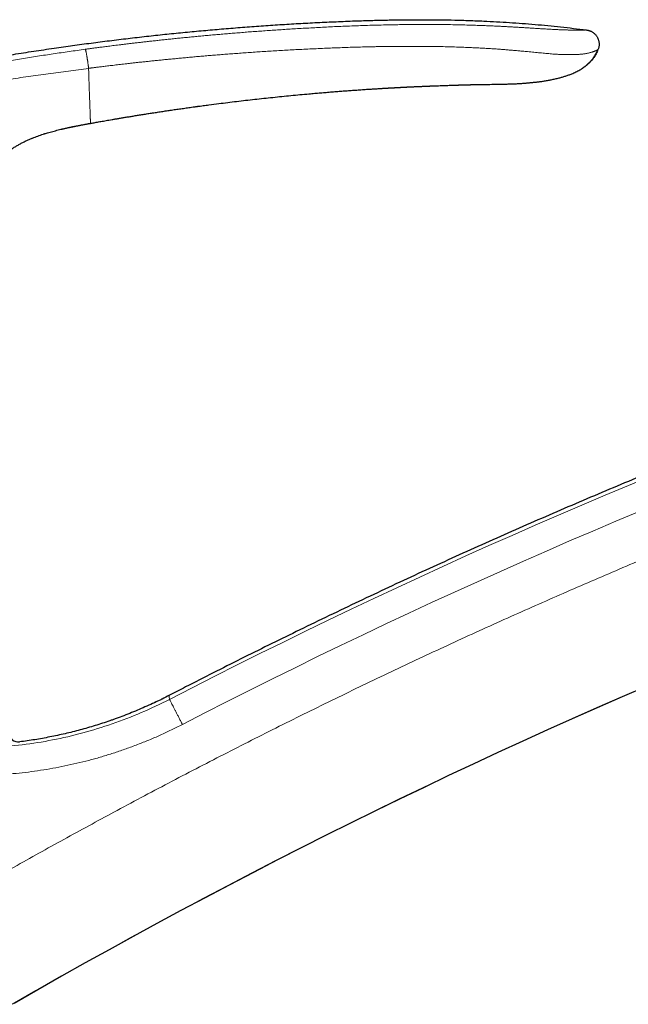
# Model space of a CAD drawing. Header units: millimetres. Extents: x 8 to 961, y 12 to 886.
# Tile 56 of 59: x 764 to 827, y 709 to 810. Entities that reach past the tile are written whole.
import ezdxf

# ---------------------------------------------------------------- set-up
doc = ezdxf.new("R2010")
doc.units = ezdxf.units.MM

msp = doc.modelspace()

# ---------------------------------------------------------------- linework, layer by layer
at = {"color": 7, "linetype": 'Continuous', "lineweight": 30}
for p, q in [((801.15, 802.98), (801.26, 802.99)), ((813.86, 803.43), (813.84, 803.43)), ((771.5, 799.41), (771.5, 799.41)), ((765.44, 797.86), (765.52, 797.89)), ((766.73, 798.33), (766.78, 798.34)), ((778.71, 740.29), (778.07, 739.99)), ((774.13, 738.35), (773.79, 738.23))]:
    msp.add_line(p, q, dxfattribs=at)
at = {"color": 252, "linetype": 'Continuous', "lineweight": 0}
for p, q in [((778.71, 740.29), (778.59, 740.23)), ((773.87, 738.26), (773.79, 738.23))]:
    msp.add_line(p, q, dxfattribs=at)
at = {"color": 7, "linetype": 'Continuous', "lineweight": 30, "flags": 128}
msp.add_lwpolyline([(811.33, 803.39), (811.46, 803.4), (811.66, 803.4), (811.86, 803.4), (812.05, 803.41), (812.27, 803.41), (812.48, 803.41), (812.67, 803.42), (812.85, 803.42), (813.02, 803.42), (813.17, 803.42), (813.3, 803.43), (813.43, 803.43), (813.53, 803.43), (813.63, 803.43), (813.69, 803.43), (813.74, 803.43), (813.78, 803.43), (813.81, 803.43), (813.82, 803.43), (813.83, 803.43), (813.83, 803.43), (813.83, 803.43), (813.83, 803.43), (813.83, 803.43), (813.83, 803.43), (813.83, 803.43), (813.83, 803.43), (813.83, 803.43), (813.84, 803.43), (813.84, 803.43), (813.84, 803.43), (813.84, 803.43), (813.84, 803.43), (813.84, 803.43), (813.84, 803.43), (813.84, 803.43), (813.84, 803.43), (813.84, 803.43)], dxfattribs=at)
at = {"color": 252, "linetype": 'Continuous', "lineweight": 0}
for radius, start, end in [(634.92, 102.35294, 117.34928), (632.03, 102.35294, 117.35039), (615.24, 103.31088, 120.02497)]:
    msp.add_arc((1071.31, 176.37), radius, start, end, dxfattribs=at)
at = {"color": 7, "linetype": 'Continuous', "lineweight": 30}
for centre, radius, start, end in [((1071.31, 176.37), 615.21, 103.34372, 120.0034), ((764.11, 736.96), 1, 183.1711, 277.2629)]:
    msp.add_arc(centre, radius, start, end, dxfattribs=at)
for points, knots in [([(714.95, 793.76), (715.56, 793.99), (716.79, 794.44), (718.63, 795.09), (720.48, 795.73), (722.33, 796.36), (724.17, 796.96), (725.99, 797.55), (727.81, 798.12), (729.63, 798.68), (731.47, 799.22), (733.32, 799.76), (735.18, 800.28), (737.04, 800.79), (738.91, 801.28), (740.77, 801.76), (742.64, 802.23), (744.51, 802.68), (746.38, 803.12), (748.25, 803.54), (750.13, 803.95), (752, 804.35), (753.88, 804.73), (755.76, 805.1), (757.71, 805.46), (759.71, 805.83), (761.79, 806.18), (763.86, 806.53), (765.94, 806.85), (767.96, 807.15), (769.91, 807.43), (771.8, 807.68), (773.7, 807.92), (775.59, 808.15), (777.48, 808.37), (779.35, 808.57), (781.22, 808.75), (783.09, 808.93), (784.97, 809.09), (786.87, 809.25), (788.79, 809.39), (790.7, 809.52), (792.62, 809.64), (794.54, 809.74), (796.46, 809.83), (798.25, 809.91), (799.89, 809.96), (801.4, 810), (802.91, 810.03), (804.42, 810.04), (805.92, 810.04), (807.41, 810.03), (808.89, 810.01), (810.37, 809.96), (811.8, 809.91), (813.17, 809.84), (814.49, 809.76), (815.8, 809.67), (817.12, 809.56), (818.43, 809.44), (819.74, 809.3), (821.06, 809.16), (821.93, 809.04), (822.36, 808.99)], [0, 0, 0, 0, 0.017941, 0.035846, 0.053717, 0.071553, 0.089358, 0.106815, 0.124244, 0.141646, 0.159023, 0.176729, 0.194412, 0.212073, 0.229712, 0.247332, 0.264934, 0.282519, 0.300089, 0.317644, 0.335187, 0.352718, 0.370238, 0.38775, 0.405254, 0.424501, 0.443741, 0.462977, 0.48221, 0.501442, 0.518887, 0.536333, 0.553782, 0.571233, 0.58869, 0.605839, 0.622995, 0.640159, 0.65733, 0.674862, 0.692405, 0.709961, 0.72753, 0.745111, 0.762702, 0.7803, 0.7941, 0.807902, 0.821703, 0.835502, 0.849299, 0.862845, 0.876387, 0.889923, 0.903453, 0.91553, 0.927601, 0.93967, 0.951735, 0.9638, 0.975865, 0.987931, 1, 1, 1, 1]), ([(822.36, 808.99), (822.4, 808.98), (822.46, 808.97), (822.56, 808.96), (822.66, 808.93), (822.76, 808.9), (822.86, 808.85), (822.97, 808.79), (823.07, 808.73), (823.16, 808.65), (823.26, 808.57), (823.34, 808.48), (823.41, 808.38), (823.48, 808.28), (823.54, 808.18), (823.58, 808.07), (823.62, 807.96), (823.65, 807.85), (823.68, 807.74), (823.69, 807.63), (823.69, 807.52), (823.69, 807.41), (823.67, 807.3), (823.65, 807.19), (823.61, 807.08), (823.58, 807), (823.57, 806.97)], [0, 0, 0, 0, 0.035118, 0.071103, 0.108585, 0.147906, 0.189133, 0.232078, 0.276351, 0.321427, 0.366741, 0.411782, 0.456183, 0.499801, 0.542759, 0.585241, 0.627315, 0.668975, 0.710201, 0.751008, 0.791494, 0.831862, 0.872434, 0.913638, 0.955977, 1, 1, 1, 1]), ([(823.57, 806.97), (823.54, 806.9), (823.49, 806.76), (823.38, 806.55), (823.27, 806.36), (823.15, 806.17), (823.01, 805.99), (822.85, 805.8), (822.68, 805.61), (822.47, 805.43), (822.26, 805.25), (822.07, 805.11), (821.95, 805.04), (821.9, 805.01)], [0, 0, 0, 0, 0.086473, 0.172889, 0.259363, 0.345972, 0.432752, 0.519707, 0.624239, 0.728891, 0.833525, 0.937975, 1, 1, 1, 1]), ([(813.83, 803.43), (813.92, 803.43), (814.1, 803.44), (814.37, 803.45), (814.62, 803.45), (814.86, 803.46), (815.09, 803.47), (815.32, 803.49), (815.54, 803.5), (815.76, 803.51), (815.95, 803.53), (816.13, 803.54), (816.28, 803.55), (816.42, 803.56), (816.55, 803.58), (816.69, 803.59), (816.83, 803.6), (816.97, 803.62), (817.11, 803.63), (817.33, 803.66), (817.62, 803.69), (818, 803.75), (818.39, 803.81), (818.78, 803.88), (819.18, 803.97), (819.56, 804.06), (819.91, 804.16), (820.24, 804.26), (820.57, 804.37), (820.86, 804.48), (821.1, 804.58), (821.31, 804.68), (821.51, 804.78), (821.71, 804.88), (821.89, 805), (822.05, 805.1), (822.19, 805.21), (822.31, 805.3), (822.43, 805.39), (822.53, 805.49), (822.63, 805.59), (822.73, 805.68), (822.82, 805.78), (822.9, 805.87), (822.97, 805.96), (823.03, 806.04), (823.1, 806.13), (823.16, 806.22), (823.23, 806.33), (823.3, 806.44), (823.37, 806.56), (823.43, 806.69), (823.5, 806.82), (823.54, 806.91), (823.55, 806.96)], [0, 0, 0, 0, 0.025353, 0.049514, 0.072484, 0.094263, 0.114852, 0.134251, 0.155587, 0.175269, 0.193299, 0.209676, 0.2229, 0.234994, 0.247133, 0.259521, 0.272158, 0.285042, 0.298174, 0.311553, 0.344399, 0.378639, 0.414269, 0.451194, 0.488293, 0.525263, 0.55669, 0.588068, 0.619397, 0.650621, 0.671357, 0.692018, 0.71259, 0.732754, 0.752439, 0.771728, 0.785991, 0.800112, 0.814117, 0.828032, 0.841886, 0.855713, 0.869546, 0.883477, 0.893024, 0.902889, 0.913151, 0.923876, 0.935123, 0.946944, 0.959383, 0.972483, 0.986282, 1, 1, 1, 1]), ([(771.5, 799.41), (771.57, 799.42), (771.69, 799.45), (771.89, 799.48), (772.11, 799.52), (772.34, 799.56), (772.58, 799.61), (772.84, 799.65), (773.11, 799.7), (773.41, 799.75), (773.72, 799.8), (774.06, 799.86), (774.41, 799.92), (774.78, 799.98), (775.16, 800.05), (775.57, 800.11), (775.99, 800.18), (776.44, 800.26), (776.9, 800.33), (777.38, 800.41), (777.88, 800.48), (778.4, 800.56), (778.92, 800.64), (779.44, 800.72), (779.95, 800.8), (780.49, 800.87), (781.04, 800.95), (781.6, 801.03), (782.01, 801.09), (782.26, 801.12), (782.35, 801.13), (782.44, 801.15), (782.53, 801.16), (782.61, 801.17), (782.69, 801.18), (782.84, 801.2), (783.16, 801.24), (783.8, 801.33), (784.94, 801.47), (786.51, 801.67), (788.35, 801.88), (790.21, 802.08), (792.07, 802.27), (793.5, 802.4), (794.51, 802.49), (795.1, 802.54), (795.69, 802.59), (796.28, 802.64), (796.86, 802.69), (797.42, 802.73), (797.98, 802.77), (798.54, 802.81), (799.11, 802.85), (799.68, 802.89), (800.12, 802.92), (800.44, 802.94), (800.63, 802.95), (800.83, 802.96), (801.01, 802.97), (801.12, 802.98), (801.17, 802.98)], [0, 0, 0, 0, 0.006272, 0.01305, 0.020334, 0.028124, 0.036421, 0.045223, 0.054531, 0.064346, 0.075171, 0.086551, 0.098486, 0.110977, 0.124024, 0.137626, 0.152163, 0.167286, 0.182993, 0.199286, 0.216164, 0.233627, 0.251674, 0.268732, 0.286282, 0.304323, 0.322856, 0.34188, 0.361396, 0.364376, 0.367368, 0.37037, 0.373384, 0.376409, 0.379123, 0.381088, 0.391899, 0.411203, 0.445676, 0.507234, 0.569691, 0.632148, 0.694606, 0.757063, 0.776847, 0.796632, 0.816417, 0.836201, 0.855723, 0.87462, 0.892922, 0.911696, 0.930941, 0.950386, 0.96904, 0.975568, 0.982097, 0.988626, 0.99538, 1, 1, 1, 1]), ([(801.17, 802.98), (801.2, 802.99), (801.27, 802.99), (801.38, 803), (801.49, 803), (801.59, 803.01), (801.67, 803.01), (801.74, 803.02), (801.79, 803.02), (801.84, 803.02), (801.88, 803.03), (801.92, 803.03), (801.97, 803.03), (802.03, 803.03), (802.09, 803.04), (802.17, 803.04), (802.25, 803.05), (802.35, 803.05), (802.43, 803.06), (802.51, 803.06), (802.58, 803.07), (802.63, 803.07), (802.67, 803.07), (802.71, 803.07), (802.76, 803.08), (802.82, 803.08), (802.89, 803.08), (802.97, 803.09), (803.04, 803.09), (803.12, 803.09), (803.18, 803.1), (803.24, 803.1), (803.29, 803.1), (803.34, 803.11), (803.41, 803.11), (803.47, 803.11), (803.54, 803.12), (803.61, 803.12), (803.68, 803.12), (803.76, 803.13), (803.84, 803.13), (803.9, 803.13), (803.96, 803.14), (804.02, 803.14), (804.11, 803.14), (804.23, 803.15), (804.39, 803.16), (804.54, 803.16), (804.68, 803.17), (804.8, 803.18), (804.91, 803.18), (804.99, 803.19), (805.09, 803.19), (805.19, 803.19), (805.31, 803.2), (805.43, 803.2), (805.56, 803.21), (805.68, 803.22), (805.79, 803.22), (805.89, 803.22), (805.98, 803.23), (806.06, 803.23), (806.11, 803.23), (806.16, 803.24), (806.2, 803.24), (806.23, 803.24), (806.26, 803.24), (806.29, 803.24), (806.34, 803.24), (806.41, 803.25), (806.5, 803.25), (806.59, 803.25), (806.69, 803.26), (806.78, 803.26), (806.88, 803.26), (806.97, 803.27), (807.14, 803.27), (807.39, 803.28), (807.7, 803.29), (808.01, 803.3), (808.31, 803.31), (808.6, 803.32), (808.84, 803.33), (809.01, 803.34), (809.13, 803.34), (809.25, 803.34), (809.37, 803.35), (809.49, 803.35), (809.6, 803.35), (809.69, 803.35), (809.77, 803.36), (809.85, 803.36), (809.92, 803.36), (809.99, 803.36), (810.06, 803.36), (810.13, 803.37), (810.22, 803.37), (810.33, 803.37), (810.43, 803.37), (810.53, 803.38), (810.62, 803.38), (810.71, 803.38), (810.8, 803.38), (810.88, 803.38), (810.95, 803.39), (811.02, 803.39), (811.07, 803.39), (811.12, 803.39), (811.15, 803.39), (811.18, 803.39), (811.22, 803.39), (811.27, 803.39), (811.31, 803.39), (811.33, 803.39)], [0, 0, 0, 0, 0.008621, 0.020324, 0.033239, 0.0414, 0.049016, 0.055574, 0.061074, 0.065595, 0.069014, 0.072464, 0.077123, 0.082992, 0.089575, 0.096124, 0.105223, 0.114241, 0.123148, 0.131069, 0.1376, 0.141756, 0.145281, 0.149467, 0.154517, 0.160375, 0.167097, 0.174285, 0.181936, 0.189726, 0.196105, 0.200872, 0.205331, 0.210558, 0.216636, 0.223566, 0.229723, 0.236424, 0.243671, 0.251462, 0.259155, 0.265596, 0.271025, 0.276523, 0.282367, 0.297134, 0.312045, 0.326491, 0.340453, 0.353864, 0.362206, 0.370306, 0.37925, 0.389287, 0.40059, 0.413236, 0.425593, 0.437126, 0.447836, 0.45772, 0.46674, 0.474656, 0.479341, 0.483507, 0.487152, 0.490277, 0.492881, 0.49562, 0.499387, 0.507504, 0.516338, 0.525282, 0.534334, 0.543496, 0.552768, 0.562149, 0.571638, 0.60205, 0.633307, 0.661902, 0.69112, 0.720345, 0.748129, 0.759468, 0.770543, 0.781783, 0.794104, 0.806254, 0.818312, 0.826199, 0.833654, 0.840972, 0.848862, 0.855916, 0.862281, 0.86921, 0.879058, 0.889966, 0.901038, 0.910688, 0.920402, 0.930456, 0.94099, 0.948888, 0.956303, 0.964012, 0.971663, 0.975148, 0.978245, 0.981475, 0.986223, 0.992574, 1, 1, 1, 1]), ([(811.27, 803.39), (811.27, 803.39), (811.29, 803.39), (811.32, 803.39), (811.34, 803.39)], [0, 0, 0, 0, 0.000334, 1, 1, 1, 1]), ([(952.65, 800.49), (952.01, 800.37), (950.37, 800.06), (947.74, 799.54), (944.75, 798.94), (941.76, 798.32), (938.78, 797.7), (935.85, 797.06), (932.99, 796.43), (930.18, 795.8), (927.38, 795.15), (924.58, 794.5), (921.67, 793.8), (918.66, 793.06), (915.55, 792.28), (912.44, 791.49), (909.33, 790.68), (906.23, 789.85), (903.13, 789.01), (900.04, 788.15), (896.95, 787.28), (893.86, 786.39), (890.78, 785.49), (887.71, 784.57), (884.64, 783.63), (881.57, 782.68), (878.51, 781.71), (875.46, 780.73), (872.36, 779.72), (869.21, 778.67), (866.03, 777.59), (862.85, 776.5), (859.67, 775.39), (856.51, 774.26), (853.39, 773.13), (850.33, 772), (847.32, 770.88), (844.32, 769.74), (841.33, 768.59), (838.34, 767.42), (835.36, 766.23), (832.38, 765.03), (829.36, 763.8), (826.3, 762.53), (823.2, 761.22), (820.11, 759.9), (817.02, 758.56), (813.95, 757.21), (810.87, 755.84), (807.81, 754.45), (804.75, 753.05), (801.71, 751.63), (798.66, 750.19), (795.63, 748.74), (792.66, 747.3), (789.76, 745.88), (786.92, 744.47), (784.09, 743.04), (781.65, 741.8), (780.16, 741.02), (779.6, 740.74)], [0, 0, 0, 0, 0.010598, 0.027203, 0.043808, 0.060414, 0.077019, 0.093624, 0.10928, 0.124937, 0.140593, 0.15625, 0.171906, 0.189379, 0.206853, 0.224327, 0.2418, 0.259274, 0.276748, 0.294221, 0.311695, 0.329168, 0.346642, 0.364116, 0.381589, 0.399063, 0.416536, 0.43401, 0.451484, 0.469789, 0.488095, 0.506401, 0.524706, 0.543012, 0.561318, 0.578791, 0.596265, 0.613739, 0.631212, 0.648686, 0.666159, 0.683633, 0.701107, 0.719412, 0.737718, 0.756024, 0.774329, 0.792635, 0.810941, 0.829247, 0.847552, 0.865858, 0.884164, 0.902469, 0.920775, 0.938035, 0.955294, 0.972554, 0.989814, 1, 1, 1, 1]), ([(768.53, 798.82), (768.57, 798.83), (768.64, 798.84), (768.74, 798.86), (768.84, 798.89), (768.94, 798.91), (769.05, 798.93), (769.16, 798.96), (769.26, 798.98), (769.36, 799), (769.44, 799.02), (769.51, 799.03), (769.58, 799.05), (769.63, 799.06), (769.68, 799.07), (769.72, 799.07), (769.75, 799.08), (769.76, 799.08), (769.76, 799.08), (769.76, 799.08)], [0, 0, 0, 0, 0.044615, 0.088919, 0.132556, 0.175793, 0.233268, 0.291032, 0.349476, 0.408878, 0.469421, 0.53121, 0.594288, 0.658651, 0.72426, 0.804534, 0.886356, 0.96955, 1, 1, 1, 1]), ([(769.28, 798.98), (769.46, 799.02), (769.8, 799.09), (770.14, 799.16), (770.29, 799.19)], [0, 0, 0, 0, 0.549063, 1, 1, 1, 1]), ([(769.45, 799.02), (769.45, 799.02), (769.45, 799.02), (769.46, 799.02), (769.47, 799.02), (769.49, 799.03), (769.53, 799.04), (769.57, 799.05), (769.63, 799.06), (769.7, 799.07), (769.77, 799.09), (769.86, 799.1), (769.96, 799.12), (770.08, 799.15), (770.22, 799.17), (770.37, 799.2), (770.51, 799.23), (770.66, 799.26), (770.81, 799.29), (770.96, 799.31), (771.1, 799.34), (771.21, 799.36), (771.3, 799.38), (771.37, 799.39), (771.43, 799.4), (771.48, 799.41), (771.5, 799.41), (771.5, 799.41)], [0, 0, 0, 0, 0.011782, 0.04713, 0.080021, 0.110835, 0.140256, 0.169317, 0.199267, 0.231055, 0.2652, 0.301888, 0.341077, 0.396865, 0.456029, 0.517681, 0.580847, 0.644516, 0.707688, 0.769404, 0.828793, 0.885366, 0.912859, 0.940267, 0.968322, 0.997609, 1, 1, 1, 1]), ([(760.1, 788.26), (760.1, 788.43), (760.09, 788.77), (760.1, 789.27), (760.12, 789.78), (760.15, 790.29), (760.2, 790.76), (760.25, 791.19), (760.31, 791.58), (760.39, 791.98), (760.48, 792.36), (760.57, 792.72), (760.68, 793.06), (760.79, 793.36), (760.9, 793.66), (761.04, 793.96), (761.18, 794.25), (761.34, 794.53), (761.51, 794.81), (761.69, 795.08), (761.88, 795.33), (762.09, 795.58), (762.31, 795.82), (762.54, 796.05), (762.78, 796.27), (763.04, 796.49), (763.31, 796.7), (763.61, 796.91), (763.92, 797.1), (764.23, 797.28), (764.55, 797.45), (764.88, 797.61), (765.2, 797.76), (765.42, 797.85), (765.52, 797.89)], [0, 0, 0, 0, 0.042495, 0.084992, 0.127495, 0.169999, 0.212504, 0.245903, 0.279297, 0.31269, 0.34609, 0.379489, 0.406593, 0.433696, 0.460804, 0.487915, 0.515021, 0.54212, 0.569219, 0.596322, 0.623427, 0.650533, 0.677636, 0.704736, 0.731839, 0.758948, 0.789313, 0.819671, 0.850025, 0.880386, 0.91075, 0.941112, 0.971471, 1, 1, 1, 1]), ([(765.44, 797.86), (765.52, 797.89), (765.69, 797.96), (765.95, 798.06), (766.23, 798.16), (766.5, 798.25), (766.69, 798.31), (766.78, 798.34)], [0, 0, 0, 0, 0.183957, 0.388562, 0.592887, 0.796693, 1, 1, 1, 1]), ([(766.73, 798.33), (766.85, 798.36), (767.14, 798.46), (767.63, 798.59), (768.17, 798.73), (768.54, 798.82), (768.72, 798.86)], [0, 0, 0, 0, 0.177239, 0.451882, 0.726617, 1, 1, 1, 1]), ([(779.6, 740.74), (779.35, 740.61), (779.05, 740.46), (778.75, 740.32), (778.71, 740.29)], [0, 0, 0, 0, 0.846354, 1, 1, 1, 1]), ([(778.71, 740.29), (778.5, 740.19), (778.03, 739.96), (777.29, 739.63), (776.51, 739.29), (775.73, 738.96), (774.93, 738.65), (774.29, 738.4), (773.91, 738.27), (773.79, 738.23)], [0, 0, 0, 0, 0.133006, 0.292967, 0.452908, 0.61284, 0.77277, 0.932709, 1, 1, 1, 1]), ([(773.79, 738.23), (773.69, 738.2), (773.34, 738.07), (772.73, 737.87), (771.98, 737.63), (771.21, 737.4), (770.44, 737.19), (769.67, 736.99), (768.9, 736.8), (768.12, 736.63), (767.34, 736.47), (766.57, 736.32), (765.8, 736.19), (765.02, 736.07), (764.5, 736), (764.24, 735.97)], [0, 0, 0, 0, 0.032955, 0.113857, 0.194777, 0.275717, 0.356682, 0.437677, 0.518706, 0.599773, 0.680881, 0.760585, 0.840338, 0.920141, 1, 1, 1, 1])]:
    msp.add_open_spline(points, degree=3, knots=knots, dxfattribs=at)
at = {"color": 252, "linetype": 'Continuous', "lineweight": 0}
for points, knots in [([(822.36, 808.99), (822.36, 808.99), (822.36, 808.99), (822.36, 808.99), (822.36, 808.99), (822.36, 808.99), (822.36, 808.99), (822.36, 808.99), (822.36, 808.99), (822.36, 808.99), (822.35, 808.99), (822.35, 808.99), (822.34, 808.99), (822.33, 808.99), (822.32, 808.99), (822.31, 808.99), (822.29, 808.98), (822.27, 808.98), (822.25, 808.98), (822.23, 808.98), (822.2, 808.98), (822.16, 808.98), (822.12, 808.98), (822.08, 808.98), (822.03, 808.98), (821.97, 808.97), (821.91, 808.97), (821.84, 808.97), (821.76, 808.97), (821.68, 808.97), (821.59, 808.97), (821.49, 808.97), (821.38, 808.97), (821.26, 808.97), (821.14, 808.97), (821.02, 808.97), (820.89, 808.97), (820.75, 808.98), (820.6, 808.98), (820.44, 808.99), (820.27, 808.99), (820.11, 809), (819.93, 809), (819.75, 809.01), (819.55, 809.02), (819.34, 809.03), (819.12, 809.04), (818.9, 809.05), (818.67, 809.06), (818.44, 809.08), (818.2, 809.09), (817.95, 809.11), (817.69, 809.12), (817.43, 809.14), (817.16, 809.15), (816.88, 809.17), (816.58, 809.19), (816.24, 809.21), (815.86, 809.23), (815.48, 809.26), (815.09, 809.28), (814.7, 809.3), (814.29, 809.32), (813.88, 809.35), (813.43, 809.37), (812.94, 809.39), (812.4, 809.42), (811.86, 809.44), (811.3, 809.46), (810.66, 809.48), (809.92, 809.5), (809.09, 809.52), (808.23, 809.54), (807.37, 809.55), (806.67, 809.55), (806.16, 809.56), (805.83, 809.56), (805.5, 809.56), (805.16, 809.55), (804.83, 809.55), (804.37, 809.55), (803.77, 809.54), (802.96, 809.53), (802.07, 809.52), (801.1, 809.49), (800.16, 809.47), (799.23, 809.44), (798.31, 809.4), (797.42, 809.37), (796.56, 809.33), (795.73, 809.29), (794.91, 809.25), (794.11, 809.2), (793.32, 809.16), (792.55, 809.11), (791.8, 809.07), (791.07, 809.02), (790.34, 808.97), (789.62, 808.92), (788.91, 808.87), (788.21, 808.82), (787.53, 808.77), (786.86, 808.71), (786.2, 808.66), (785.56, 808.61), (784.93, 808.55), (784.32, 808.5), (783.72, 808.45), (783.13, 808.39), (782.56, 808.34), (782, 808.29), (781.43, 808.23), (780.86, 808.18), (780.3, 808.12), (779.74, 808.06), (779.21, 808), (778.69, 807.95), (778.18, 807.89), (777.69, 807.84), (777.21, 807.79), (776.76, 807.73), (776.31, 807.68), (775.9, 807.63), (775.5, 807.59), (775.13, 807.54), (774.78, 807.5), (774.44, 807.46), (774.11, 807.42), (773.8, 807.38), (773.51, 807.34), (773.23, 807.31), (772.96, 807.27), (772.71, 807.24), (772.48, 807.21), (772.26, 807.18), (772.06, 807.15), (771.87, 807.13), (771.7, 807.11), (771.54, 807.09), (771.4, 807.07), (771.27, 807.05), (771.15, 807.03), (771.05, 807.02), (770.99, 807.01), (770.96, 807.01)], [0, 0, 0, 0, 0.000398, 0.001073, 0.002024, 0.003253, 0.004759, 0.006542, 0.008602, 0.010939, 0.013269, 0.015822, 0.018597, 0.021595, 0.024815, 0.028194, 0.031786, 0.035593, 0.039612, 0.043922, 0.048452, 0.0532, 0.058164, 0.063343, 0.068638, 0.074142, 0.079858, 0.085791, 0.091, 0.096376, 0.101922, 0.107634, 0.113504, 0.119523, 0.124353, 0.12927, 0.134277, 0.139379, 0.144586, 0.149905, 0.154524, 0.159214, 0.163966, 0.168774, 0.173636, 0.178555, 0.183533, 0.188579, 0.193171, 0.197848, 0.202617, 0.207445, 0.212309, 0.217126, 0.221984, 0.226891, 0.231852, 0.238253, 0.244752, 0.251352, 0.258048, 0.264832, 0.271692, 0.278622, 0.285625, 0.29454, 0.303589, 0.312775, 0.322098, 0.331556, 0.34527, 0.359257, 0.373517, 0.388053, 0.402865, 0.408365, 0.413902, 0.419475, 0.425086, 0.430734, 0.436038, 0.448443, 0.460709, 0.47708, 0.493195, 0.509053, 0.524653, 0.539994, 0.555076, 0.569282, 0.583254, 0.596991, 0.610497, 0.62377, 0.636581, 0.64917, 0.661537, 0.673682, 0.685847, 0.697783, 0.709489, 0.720966, 0.732214, 0.743233, 0.754024, 0.764587, 0.774922, 0.785028, 0.794907, 0.804557, 0.81398, 0.823174, 0.833024, 0.842598, 0.851896, 0.860918, 0.869664, 0.878237, 0.886528, 0.894535, 0.90226, 0.909703, 0.916862, 0.923354, 0.929594, 0.935583, 0.941321, 0.946808, 0.952043, 0.957028, 0.961761, 0.966242, 0.970473, 0.974383, 0.978051, 0.981477, 0.98466, 0.987555, 0.990216, 0.992642, 0.994834, 0.99679, 0.998513, 1, 1, 1, 1]), ([(741.57, 801.31), (742.11, 801.44), (743.2, 801.72), (744.83, 802.11), (746.46, 802.5), (748.09, 802.87), (749.72, 803.24), (751.33, 803.59), (752.94, 803.93), (754.56, 804.26), (756.18, 804.58), (757.82, 804.89), (759.47, 805.19), (761.12, 805.49), (762.78, 805.77), (764.42, 806.04), (766.06, 806.3), (767.69, 806.54), (769.33, 806.78), (770.41, 806.93), (770.96, 807.01)], [0, 0, 0, 0, 0.056011, 0.112011, 0.168004, 0.223993, 0.279979, 0.334963, 0.389948, 0.444935, 0.499928, 0.55593, 0.611939, 0.667953, 0.723968, 0.779981, 0.834987, 0.889989, 0.944992, 1, 1, 1, 1]), ([(770.96, 807.01), (770.96, 807.01), (770.96, 807), (770.97, 807), (770.97, 806.99), (770.98, 806.98), (770.99, 806.96), (771, 806.94), (771.01, 806.9), (771.02, 806.86), (771.03, 806.81), (771.05, 806.75), (771.06, 806.68), (771.08, 806.59), (771.1, 806.49), (771.12, 806.37), (771.14, 806.25), (771.16, 806.13), (771.18, 806.01), (771.2, 805.89), (771.22, 805.78), (771.23, 805.68), (771.24, 805.58), (771.26, 805.49), (771.27, 805.4), (771.28, 805.3), (771.29, 805.23), (771.3, 805.16), (771.3, 805.1), (771.31, 805.07), (771.31, 805.05)], [0, 0, 0, 0, 0.015965, 0.035533, 0.058942, 0.086558, 0.118876, 0.156464, 0.188441, 0.223833, 0.262677, 0.304855, 0.350082, 0.39795, 0.448027, 0.500064, 0.551768, 0.600916, 0.647444, 0.691144, 0.73183, 0.769411, 0.803912, 0.835447, 0.87318, 0.906399, 0.935491, 0.960717, 0.982213, 1, 1, 1, 1]), ([(771.31, 805.05), (771.34, 805.06), (771.41, 805.07), (771.53, 805.08), (771.66, 805.1), (771.8, 805.12), (771.97, 805.14), (772.14, 805.16), (772.33, 805.18), (772.54, 805.21), (772.77, 805.24), (773, 805.27), (773.26, 805.3), (773.53, 805.33), (773.81, 805.36), (774.11, 805.4), (774.42, 805.44), (774.74, 805.47), (775.08, 805.51), (775.43, 805.55), (775.8, 805.59), (776.18, 805.64), (776.58, 805.68), (777, 805.72), (777.44, 805.77), (777.91, 805.82), (778.39, 805.87), (778.88, 805.92), (779.4, 805.97), (779.92, 806.02), (780.45, 806.07), (780.99, 806.12), (781.54, 806.17), (782.11, 806.23), (782.69, 806.28), (783.28, 806.33), (783.88, 806.38), (784.49, 806.43), (785.13, 806.48), (785.78, 806.53), (786.46, 806.58), (787.14, 806.63), (787.85, 806.68), (788.57, 806.73), (789.3, 806.78), (790.05, 806.82), (790.82, 806.87), (791.6, 806.91), (792.39, 806.96), (793.2, 807), (794.03, 807.04), (794.87, 807.08), (795.7, 807.12), (796.52, 807.15), (797.33, 807.18), (798.15, 807.21), (798.99, 807.23), (799.84, 807.26), (800.5, 807.27), (800.95, 807.28), (801.21, 807.28), (801.46, 807.29), (801.71, 807.29), (801.96, 807.3), (802.21, 807.3), (802.6, 807.3), (803.13, 807.31), (803.84, 807.31), (804.58, 807.31), (805.35, 807.31), (806.13, 807.3), (806.91, 807.29), (807.7, 807.28), (808.47, 807.26), (809.23, 807.23), (809.94, 807.21), (810.59, 807.18), (811.2, 807.15), (811.8, 807.12), (812.39, 807.09), (812.98, 807.05), (813.52, 807.01), (814.01, 806.97), (814.46, 806.93), (814.9, 806.9), (815.33, 806.86), (815.77, 806.82), (816.16, 806.78), (816.52, 806.75), (816.84, 806.72), (817.16, 806.69), (817.48, 806.66), (817.79, 806.63), (818.09, 806.6), (818.39, 806.57), (818.67, 806.55), (818.94, 806.52), (819.18, 806.51), (819.41, 806.49), (819.64, 806.48), (819.87, 806.47), (820.11, 806.46), (820.36, 806.46), (820.6, 806.46), (820.81, 806.46), (821.02, 806.46), (821.21, 806.47), (821.39, 806.47), (821.55, 806.48), (821.71, 806.49), (821.86, 806.51), (822.02, 806.52), (822.17, 806.54), (822.31, 806.57), (822.44, 806.59), (822.55, 806.61), (822.66, 806.64), (822.76, 806.66), (822.85, 806.69), (822.93, 806.71), (823.01, 806.74), (823.08, 806.76), (823.14, 806.78), (823.2, 806.81), (823.26, 806.83), (823.32, 806.85), (823.36, 806.87), (823.4, 806.89), (823.43, 806.9), (823.46, 806.92), (823.49, 806.93), (823.5, 806.94), (823.52, 806.94), (823.53, 806.95), (823.54, 806.95), (823.55, 806.96), (823.56, 806.96), (823.56, 806.96), (823.57, 806.96), (823.57, 806.96), (823.57, 806.96), (823.57, 806.97), (823.57, 806.97), (823.57, 806.97), (823.57, 806.97), (823.57, 806.97), (823.57, 806.97)], [0, 0, 0, 0, 0.0016528, 0.0035597, 0.0057206, 0.0081354, 0.0108043, 0.0137272, 0.0169041, 0.0203349, 0.0240198, 0.0279585, 0.0321513, 0.0365979, 0.0412986, 0.0462531, 0.0513549, 0.0567005, 0.06229, 0.0681234, 0.0742006, 0.0805217, 0.0870866, 0.0938954, 0.10129, 0.1089522, 0.1168822, 0.1250798, 0.1335451, 0.1422783, 0.1508949, 0.1597572, 0.1688654, 0.1782194, 0.1878193, 0.1974872, 0.2073924, 0.2175349, 0.2279149, 0.2387516, 0.2498356, 0.2611672, 0.2727464, 0.2845733, 0.2966481, 0.308971, 0.321542, 0.3343613, 0.347429, 0.3607451, 0.3743098, 0.3881232, 0.4021855, 0.4152955, 0.4286167, 0.4421504, 0.4558979, 0.4698598, 0.484034, 0.4882105, 0.492369, 0.4965095, 0.5006319, 0.5047361, 0.5088221, 0.5128898, 0.5239812, 0.534934, 0.5477941, 0.5604619, 0.5729394, 0.5860983, 0.599038, 0.6117553, 0.624249, 0.6365336, 0.6466286, 0.656608, 0.6664835, 0.6762665, 0.685968, 0.6955941, 0.7031046, 0.7105688, 0.7179877, 0.7253639, 0.7327019, 0.7400064, 0.7456449, 0.7512667, 0.7568753, 0.7624782, 0.7680845, 0.7737056, 0.7793561, 0.7850326, 0.7900813, 0.7950477, 0.7999185, 0.8046927, 0.8093853, 0.8154307, 0.8213745, 0.827219, 0.8328164, 0.8383144, 0.8437071, 0.8489887, 0.85416, 0.8592268, 0.8641938, 0.8702898, 0.8762404, 0.882041, 0.8876841, 0.8931629, 0.8984711, 0.9036032, 0.9090493, 0.9142992, 0.9193644, 0.9242546, 0.9289779, 0.9347708, 0.9403135, 0.9456094, 0.9506591, 0.9554631, 0.9600219, 0.9643357, 0.9683824, 0.9721872, 0.9757501, 0.9790708, 0.9821491, 0.9849848, 0.9875778, 0.9899282, 0.992036, 0.9939011, 0.9955236, 0.9969037, 0.9980413, 0.9989365, 0.9995894, 1, 1, 1, 1]), ([(771.31, 805.05), (770.62, 804.96), (769.24, 804.78), (767.18, 804.5), (765.12, 804.21), (763.22, 803.93), (761.45, 803.68), (759.84, 803.45), (758.22, 803.22), (756.68, 803.01), (755.22, 802.8), (753.85, 802.59), (752.48, 802.38), (751.11, 802.15), (749.74, 801.9), (748.4, 801.65), (747.09, 801.4), (745.8, 801.13), (744.51, 800.86), (743.22, 800.57), (742.36, 800.38), (741.93, 800.28)], [0, 0, 0, 0, 0.069893, 0.139698, 0.209425, 0.2791, 0.333864, 0.388697, 0.443625, 0.498626, 0.545327, 0.59202, 0.638662, 0.685257, 0.731879, 0.7786, 0.82275, 0.866968, 0.911231, 0.955561, 1, 1, 1, 1]), ([(771.5, 799.41), (771.5, 799.42), (771.5, 799.42), (771.5, 799.44), (771.5, 799.47), (771.5, 799.52), (771.5, 799.58), (771.5, 799.65), (771.49, 799.73), (771.49, 799.8), (771.49, 799.89), (771.48, 799.98), (771.48, 800.09), (771.48, 800.21), (771.47, 800.34), (771.47, 800.47), (771.46, 800.61), (771.46, 800.75), (771.45, 800.9), (771.45, 801.07), (771.44, 801.25), (771.43, 801.44), (771.43, 801.65), (771.42, 801.87), (771.41, 802.11), (771.4, 802.36), (771.39, 802.62), (771.38, 802.89), (771.37, 803.18), (771.36, 803.47), (771.35, 803.77), (771.34, 804.08), (771.33, 804.4), (771.32, 804.72), (771.31, 804.94), (771.31, 805.05)], [0, 0, 0, 0, 0.046669, 0.093341, 0.140011, 0.186676, 0.233339, 0.280006, 0.311436, 0.342868, 0.374297, 0.405725, 0.437155, 0.468583, 0.50001, 0.525012, 0.550014, 0.575012, 0.600012, 0.625015, 0.650016, 0.675013, 0.700011, 0.72501, 0.750008, 0.775007, 0.800006, 0.825005, 0.850005, 0.875003, 0.899998, 0.924996, 0.95, 0.975002, 1, 1, 1, 1]), ([(926.87, 786.88), (925.84, 786.63), (923.77, 786.14), (920.68, 785.38), (917.59, 784.61), (914.51, 783.82), (911.45, 783.02), (908.41, 782.22), (905.39, 781.4), (902.38, 780.56), (899.35, 779.71), (896.3, 778.83), (893.24, 777.93), (890.18, 777.02), (887.13, 776.09), (884.08, 775.15), (881.04, 774.19), (878, 773.21), (874.97, 772.22), (871.94, 771.21), (868.92, 770.19), (865.9, 769.15), (862.89, 768.1), (859.88, 767.03), (856.97, 765.98), (854.14, 764.95), (851.39, 763.93), (848.66, 762.89), (845.93, 761.85), (843.2, 760.79), (840.4, 759.69), (837.52, 758.55), (834.57, 757.35), (831.62, 756.14), (828.68, 754.92), (825.77, 753.69), (822.88, 752.45), (820.01, 751.2), (817.15, 749.94), (814.27, 748.66), (811.38, 747.36), (808.48, 746.03), (805.59, 744.68), (802.7, 743.32), (799.82, 741.95), (796.95, 740.56), (794.09, 739.16), (791.23, 737.74), (788.38, 736.31), (785.53, 734.86), (782.69, 733.4), (779.87, 731.93), (777.04, 730.44), (774.31, 728.98), (771.66, 727.54), (769.09, 726.14), (766.53, 724.73), (763.98, 723.3), (761.43, 721.86), (759.74, 720.89), (758.89, 720.41)], [0, 0, 0, 0, 0.017562, 0.035123, 0.052685, 0.070246, 0.087808, 0.105056, 0.122304, 0.139552, 0.1568, 0.1744, 0.192, 0.2096, 0.2272, 0.2448, 0.2624, 0.28, 0.2976, 0.3152, 0.3328, 0.3504, 0.368, 0.3856, 0.4032, 0.419333, 0.435467, 0.4516, 0.467733, 0.483867, 0.5, 0.517562, 0.535123, 0.552685, 0.570246, 0.587808, 0.605056, 0.622304, 0.639552, 0.6568, 0.6744, 0.692, 0.7096, 0.7272, 0.7448, 0.7624, 0.78, 0.7976, 0.8152, 0.8328, 0.8504, 0.868, 0.8856, 0.9032, 0.919333, 0.935467, 0.9516, 0.967733, 0.983867, 1, 1, 1, 1]), ([(761.38, 735.4), (762.43, 735.47), (764.52, 735.63), (767.63, 736.13), (770.72, 736.85), (773.76, 737.79), (776.74, 738.92), (778.66, 739.86), (779.62, 740.32)], [0, 0, 0, 0, 0.164776, 0.330398, 0.496812, 0.663938, 0.831695, 1, 1, 1, 1]), ([(779.6, 740.74), (779.59, 740.73), (779.57, 740.71), (779.57, 740.62), (779.58, 740.5), (779.61, 740.38), (779.62, 740.32)], [0, 0, 0, 0, 0.250003, 0.500003, 0.750003, 1, 1, 1, 1]), ([(780.94, 737.75), (780.88, 737.86), (780.77, 738.08), (780.6, 738.4), (780.45, 738.71), (780.29, 739), (780.15, 739.27), (780.03, 739.52), (779.91, 739.75), (779.82, 739.94), (779.74, 740.09), (779.68, 740.21), (779.64, 740.29), (779.63, 740.31), (779.62, 740.32)], [0, 0, 0, 0, 0.083333, 0.166667, 0.25, 0.333333, 0.416667, 0.5, 0.583333, 0.666667, 0.75, 0.833333, 0.916667, 1, 1, 1, 1]), ([(780.94, 737.75), (780.56, 737.56), (779.81, 737.18), (778.66, 736.65), (777.51, 736.15), (776.34, 735.69), (775.17, 735.25), (773.99, 734.85), (772.81, 734.48), (771.62, 734.14), (770.41, 733.84), (769.19, 733.56), (767.95, 733.31), (766.7, 733.09), (765.45, 732.91), (764.2, 732.76), (762.94, 732.65), (761.69, 732.57), (760.44, 732.52), (759.61, 732.51), (759.19, 732.5)], [0, 0, 0, 0, 0.056035, 0.111905, 0.167656, 0.223336, 0.278994, 0.333682, 0.388439, 0.443311, 0.498342, 0.55409, 0.609908, 0.665845, 0.721949, 0.778267, 0.833833, 0.889261, 0.944617, 1, 1, 1, 1])]:
    msp.add_open_spline(points, degree=3, knots=knots, dxfattribs=at)

doc.saveas('drawing.dxf')
